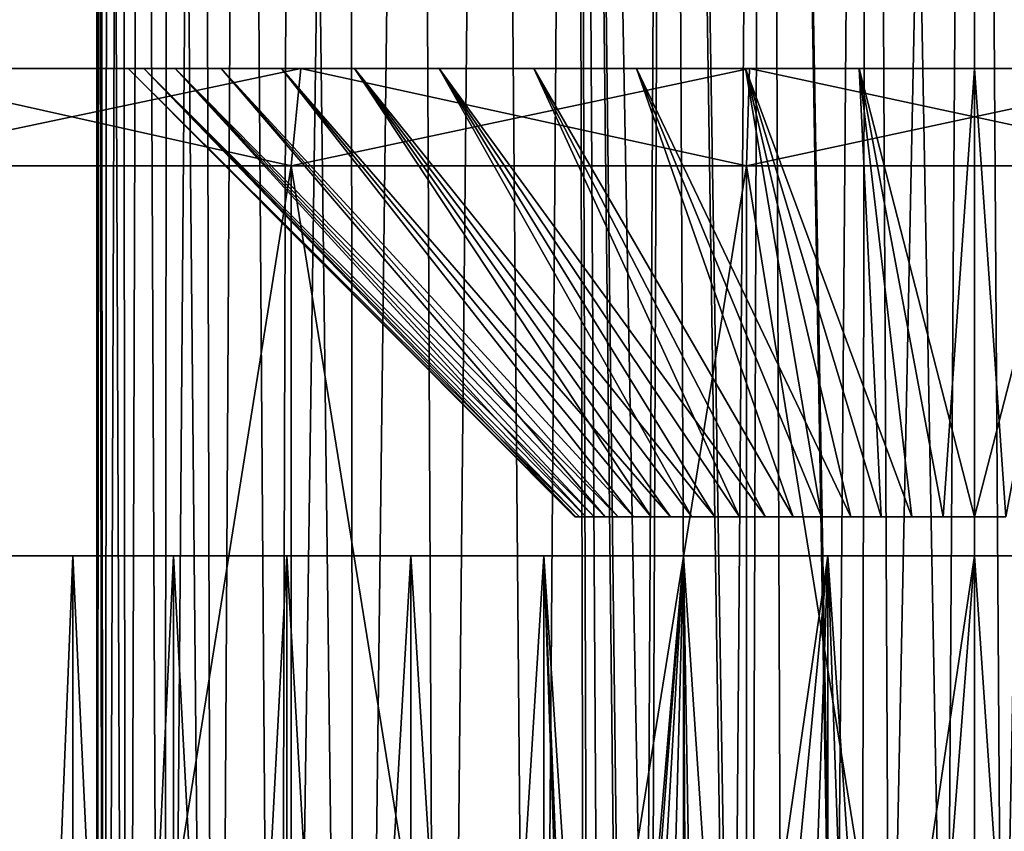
# Model space of a CAD drawing. Header units: millimetres. Extents: x -24 to 50, y -66 to 68.
# Tile 6 of 99: x 10.1 to 15.15, y -54.41 to -50.25. Entities that reach past the tile are written whole.
import ezdxf

# ---------------------------------------------------------------- set-up
doc = ezdxf.new("R2010")
doc.units = ezdxf.units.MM
doc.header["$LTSCALE"] = 65.185185
for name, color, linetype in [('56', 7, 'CONTINUOUS'), ('57', 7, 'CONTINUOUS'), ('65', 7, 'CONTINUOUS'), ('66', 7, 'CONTINUOUS'), ('75', 7, 'CONTINUOUS'), ('76', 7, 'CONTINUOUS'), ('77', 7, 'CONTINUOUS'), ('81', 7, 'CONTINUOUS'), ('82', 7, 'CONTINUOUS'), ('83', 7, 'CONTINUOUS'), ('84', 7, 'CONTINUOUS'), ('85', 7, 'CONTINUOUS'), ('86', 7, 'CONTINUOUS')]:
    doc.layers.add(name, color=color, linetype=linetype)

msp = doc.modelspace()

# ---------------------------------------------------------------- linework, layer by layer
at = {"layer": '56', "color": 253, "linetype": 'Continuous', "true_color": 0xaab4c3}
for points in [[(14.4589, -35.541, 4.4674), (15, -35, 4.5), (14.4126, -64, 4.4615), (14.4589, -35.541, 4.4674)], [(14.4126, -64, 4.4615), (15, -35, 4.5), (15, -64, 4.5), (14.4126, -64, 4.4615)], [(15, -35, 4.5), (15.5408, -35.5408, 4.4674), (15, -64, 4.5), (15, -35, 4.5)], [(13.9304, -36.0697, 4.371), (14.4589, -35.541, 4.4674), (14.4126, -64, 4.4615), (13.9304, -36.0697, 4.371)], [(15, -64, 4.5), (15.5408, -35.5408, 4.4674), (15.5874, -64, 4.4615), (15, -64, 4.5)], [(13.4256, -36.5743, 4.2156), (13.9304, -36.0697, 4.371), (13.8353, -64, 4.3467), (13.4256, -36.5743, 4.2156)], [(13.8353, -64, 4.3467), (13.9304, -36.0697, 4.371), (14.4126, -64, 4.4615), (13.8353, -64, 4.3467)], [(12.9545, -37.0455, 4.0082), (13.4256, -36.5743, 4.2156), (13.278, -64, 4.1575), (12.9545, -37.0455, 4.0082)], [(13.278, -64, 4.1575), (13.4256, -36.5743, 4.2156), (13.8353, -64, 4.3467), (13.278, -64, 4.1575)], [(12.5235, -37.4765, 3.7572), (12.9545, -37.0455, 4.0082), (12.75, -64, 3.8971), (12.5235, -37.4765, 3.7572)], [(12.75, -64, 3.8971), (12.9545, -37.0455, 4.0082), (13.278, -64, 4.1575), (12.75, -64, 3.8971)], [(12.1367, -37.8633, 3.4715), (12.5235, -37.4765, 3.7572), (12.2606, -64, 3.5701), (12.1367, -37.8633, 3.4715)], [(12.2606, -64, 3.5701), (12.5235, -37.4765, 3.7572), (12.75, -64, 3.8971), (12.2606, -64, 3.5701)], [(11.7958, -38.2042, 3.1596), (12.1367, -37.8633, 3.4715), (11.818, -64, 3.182), (11.7958, -38.2042, 3.1596)], [(11.818, -64, 3.182), (12.1367, -37.8633, 3.4715), (12.2606, -64, 3.5701), (11.818, -64, 3.182)], [(11.5006, -38.4994, 2.8292), (11.7958, -38.2042, 3.1596), (11.4299, -64, 2.7394), (11.5006, -38.4994, 2.8292)], [(11.4299, -64, 2.7394), (11.7958, -38.2042, 3.1596), (11.818, -64, 3.182), (11.4299, -64, 2.7394)], [(11.2491, -38.7509, 2.4861), (11.5006, -38.4994, 2.8292), (11.4299, -64, 2.7394), (11.2491, -38.7509, 2.4861)], [(11.039, -38.961, 2.1355), (11.2491, -38.7509, 2.4861), (11.1029, -64, 2.25), (11.039, -38.961, 2.1355)], [(11.1029, -64, 2.25), (11.2491, -38.7509, 2.4861), (11.4299, -64, 2.7394), (11.1029, -64, 2.25)], [(10.8671, -39.1329, 1.7803), (11.039, -38.961, 2.1355), (10.8425, -64, 1.722), (10.8671, -39.1329, 1.7803)], [(10.8425, -64, 1.722), (11.039, -38.961, 2.1355), (11.1029, -64, 2.25), (10.8425, -64, 1.722)], [(10.7313, -39.2687, 1.4242), (10.8671, -39.1329, 1.7803), (10.8425, -64, 1.722), (10.7313, -39.2687, 1.4242)], [(10.6287, -39.3713, 1.0685), (10.7313, -39.2687, 1.4242), (10.6533, -64, 1.1647), (10.6287, -39.3713, 1.0685)], [(10.6533, -64, 1.1647), (10.7313, -39.2687, 1.4242), (10.8425, -64, 1.722), (10.6533, -64, 1.1647)], [(10.5569, -39.4431, 0.7131), (10.6287, -39.3713, 1.0685), (10.5385, -64, 0.5874), (10.5569, -39.4431, 0.7131)], [(10.5385, -64, 0.5874), (10.6287, -39.3713, 1.0685), (10.6533, -64, 1.1647), (10.5385, -64, 0.5874)], [(10.5142, -39.4858, 0.357), (10.5569, -39.4431, 0.7131), (10.5385, -64, 0.5874), (10.5142, -39.4858, 0.357)], [(10.5, -39.5), (10.5142, -39.4858, 0.357), (10.5, -64), (10.5, -39.5)], [(10.5, -64), (10.5142, -39.4858, 0.357), (10.5385, -64, 0.5874), (10.5, -64)]]:
    msp.add_3dface(points, dxfattribs=at)
at = {"layer": '57', "color": 253, "linetype": 'Continuous', "true_color": 0xaab4c3}
for points in [[(15, -35, -4.5), (14.459, -35.541, -4.4674), (14.8554, -57.0052, -4.4977), (15, -35, -4.5)], [(15.1446, -57.0052, -4.4977), (15, -35, -4.5), (14.8554, -57.0052, -4.4977), (15.1446, -57.0052, -4.4977)], [(15.5408, -35.5407, -4.4674), (15, -35, -4.5), (15.4323, -57.0473, -4.4792), (15.5408, -35.5407, -4.4674)], [(15.4323, -57.0473, -4.4792), (15, -35, -4.5), (15.1446, -57.0052, -4.4977), (15.4323, -57.0473, -4.4792)], [(14.459, -35.541, -4.4674), (13.9304, -36.0697, -4.371), (14.2852, -57.1321, -4.4429), (14.459, -35.541, -4.4674)], [(14.5678, -57.0473, -4.4792), (14.459, -35.541, -4.4674), (14.2852, -57.1321, -4.4429), (14.5678, -57.0473, -4.4792)], [(14.8554, -57.0052, -4.4977), (14.459, -35.541, -4.4674), (14.5678, -57.0473, -4.4792), (14.8554, -57.0052, -4.4977)], [(13.9304, -36.0697, -4.371), (13.4257, -36.5743, -4.2156), (13.7583, -57.4322, -4.3253), (13.9304, -36.0697, -4.371)], [(14.013, -57.2605, -4.3904), (13.9304, -36.0697, -4.371), (13.7583, -57.4322, -4.3253), (14.013, -57.2605, -4.3904)], [(14.2852, -57.1321, -4.4429), (13.9304, -36.0697, -4.371), (14.013, -57.2605, -4.3904), (14.2852, -57.1321, -4.4429)], [(13.4257, -36.5743, -4.2156), (12.9545, -37.0455, -4.0082), (13.338, -57.8874, -4.1818), (13.4257, -36.5743, -4.2156)], [(13.5302, -57.6437, -4.2532), (13.4257, -36.5743, -4.2156), (13.338, -57.8874, -4.1818), (13.5302, -57.6437, -4.2532)], [(13.7583, -57.4322, -4.3253), (13.4257, -36.5743, -4.2156), (13.5302, -57.6437, -4.2532), (13.7583, -57.4322, -4.3253)], [(12.9545, -37.0455, -4.0082), (12.5236, -37.4764, -3.7573), (12.75, -64, -3.8971), (12.9545, -37.0455, -4.0082)], [(13, -59, -4.0311), (12.9545, -37.0455, -4.0082), (12.75, -64, -3.8971), (13, -59, -4.0311)], [(12.9545, -37.0455, -4.0082), (13, -59, -4.0311), (13.0204, -58.7148, -4.0412), (12.9545, -37.0455, -4.0082)], [(13.338, -57.8874, -4.1818), (12.9545, -37.0455, -4.0082), (13.1881, -58.1533, -4.1191), (13.338, -57.8874, -4.1818)], [(13.1881, -58.1533, -4.1191), (12.9545, -37.0455, -4.0082), (13.0826, -58.4313, -4.0711), (13.1881, -58.1533, -4.1191)], [(13.0826, -58.4313, -4.0711), (12.9545, -37.0455, -4.0082), (13.0204, -58.7148, -4.0412), (13.0826, -58.4313, -4.0711)], [(12.5236, -37.4764, -3.7573), (12.1367, -37.8633, -3.4715), (12.2606, -64, -3.5701), (12.5236, -37.4764, -3.7573)], [(12.75, -64, -3.8971), (12.5236, -37.4764, -3.7573), (12.2606, -64, -3.5701), (12.75, -64, -3.8971)], [(12.1367, -37.8633, -3.4715), (11.7959, -38.2041, -3.1597), (11.818, -64, -3.182), (12.1367, -37.8633, -3.4715)], [(12.2606, -64, -3.5701), (12.1367, -37.8633, -3.4715), (11.818, -64, -3.182), (12.2606, -64, -3.5701)], [(11.7959, -38.2041, -3.1597), (11.5007, -38.4993, -2.8293), (11.818, -64, -3.182), (11.7959, -38.2041, -3.1597)], [(11.5007, -38.4993, -2.8293), (11.2492, -38.7508, -2.4862), (11.4299, -64, -2.7394), (11.5007, -38.4993, -2.8293)], [(11.818, -64, -3.182), (11.5007, -38.4993, -2.8293), (11.4299, -64, -2.7394), (11.818, -64, -3.182)], [(11.2492, -38.7508, -2.4862), (11.039, -38.961, -2.1356), (11.1029, -64, -2.25), (11.2492, -38.7508, -2.4862)], [(11.4299, -64, -2.7394), (11.2492, -38.7508, -2.4862), (11.1029, -64, -2.25), (11.4299, -64, -2.7394)], [(11.039, -38.961, -2.1356), (10.8672, -39.1328, -1.7804), (11.1029, -64, -2.25), (11.039, -38.961, -2.1356)], [(10.8672, -39.1328, -1.7804), (10.7313, -39.2687, -1.4243), (10.8425, -64, -1.722), (10.8672, -39.1328, -1.7804)], [(11.1029, -64, -2.25), (10.8672, -39.1328, -1.7804), (10.8425, -64, -1.722), (11.1029, -64, -2.25)], [(10.7313, -39.2687, -1.4243), (10.6287, -39.3713, -1.0686), (10.6533, -64, -1.1647), (10.7313, -39.2687, -1.4243)], [(10.8425, -64, -1.722), (10.7313, -39.2687, -1.4243), (10.6533, -64, -1.1647), (10.8425, -64, -1.722)], [(10.6287, -39.3713, -1.0686), (10.5569, -39.4431, -0.7132), (10.6533, -64, -1.1647), (10.6287, -39.3713, -1.0686)], [(10.5569, -39.4431, -0.7132), (10.5142, -39.4858, -0.3571), (10.5385, -64, -0.5874), (10.5569, -39.4431, -0.7132)], [(10.6533, -64, -1.1647), (10.5569, -39.4431, -0.7132), (10.5385, -64, -0.5874), (10.6533, -64, -1.1647)], [(10.5142, -39.4858, -0.3571), (10.5, -39.5), (10.5385, -64, -0.5874), (10.5142, -39.4858, -0.3571)], [(10.5, -39.5), (10.5, -64), (10.5385, -64, -0.5874), (10.5, -39.5)]]:
    msp.add_3dface(points, dxfattribs=at)
at = {"layer": '65', "color": 253, "linetype": 'Continuous', "true_color": 0xaab4c3}
for points in [[(15, -64, 6), (15.752, -64, 5.9527), (15, -53, 6), (15, -64, 6)], [(15, -53, 6), (15.752, -64, 5.9527), (15.752, -53, 5.9527), (15, -53, 6)], [(15, -53, -6), (15.752, -53, -5.9527), (15, -57, -6), (15, -53, -6)], [(15, -57, -6), (15.752, -53, -5.9527), (15.307, -57.0237, -5.9921), (15, -57, -6)]]:
    msp.add_3dface(points, dxfattribs=at)
at = {"layer": '66', "color": 253, "linetype": 'Continuous', "true_color": 0xaab4c3}
for points in [[(9.934, -64, 3.215), (10.3769, -64, 3.8245), (9.934, -53, 3.215), (9.934, -64, 3.215)], [(9.934, -53, 3.215), (10.3769, -64, 3.8245), (10.3769, -53, 3.8245), (9.934, -53, 3.215)], [(10.3769, -64, -3.8245), (9.934, -64, -3.215), (10.3769, -53, -3.8245), (10.3769, -64, -3.8245)], [(10.3769, -53, -3.8245), (9.934, -64, -3.215), (9.934, -53, -3.215), (10.3769, -53, -3.8245)], [(10.3769, -64, 3.8245), (10.8927, -64, 4.3738), (10.3769, -53, 3.8245), (10.3769, -64, 3.8245)], [(10.3769, -53, 3.8245), (10.8927, -64, 4.3738), (10.8927, -53, 4.3738), (10.3769, -53, 3.8245)], [(10.8927, -64, -4.3738), (10.3769, -64, -3.8245), (10.8927, -53, -4.3738), (10.8927, -64, -4.3738)], [(10.8927, -53, -4.3738), (10.3769, -64, -3.8245), (10.3769, -53, -3.8245), (10.8927, -53, -4.3738)], [(10.8927, -64, 4.3738), (11.4733, -64, 4.8541), (10.8927, -53, 4.3738), (10.8927, -64, 4.3738)], [(10.8927, -53, 4.3738), (11.4733, -64, 4.8541), (11.4733, -53, 4.8541), (10.8927, -53, 4.3738)], [(11.4733, -64, -4.8541), (10.8927, -64, -4.3738), (11.4733, -53, -4.8541), (11.4733, -64, -4.8541)], [(11.4733, -53, -4.8541), (10.8927, -64, -4.3738), (10.8927, -53, -4.3738), (11.4733, -53, -4.8541)], [(11.4733, -64, 4.8541), (12.1095, -64, 5.2579), (11.4733, -53, 4.8541), (11.4733, -64, 4.8541)], [(11.4733, -53, 4.8541), (12.1095, -64, 5.2579), (12.1095, -53, 5.2578), (11.4733, -53, 4.8541)], [(12.1095, -64, -5.2579), (11.4733, -64, -4.8541), (12.1095, -53, -5.2578), (12.1095, -64, -5.2579)], [(12.1095, -53, -5.2578), (11.4733, -64, -4.8541), (11.4733, -53, -4.8541), (12.1095, -53, -5.2578)], [(12.1095, -64, 5.2579), (12.7913, -64, 5.5787), (12.1095, -53, 5.2578), (12.1095, -64, 5.2579)], [(12.1095, -53, 5.2578), (12.7913, -64, 5.5787), (12.7913, -53, 5.5787), (12.1095, -53, 5.2578)], [(12.7913, -64, -5.5787), (12.1095, -64, -5.2579), (12.7913, -53, -5.5787), (12.7913, -64, -5.5787)], [(12.7913, -53, -5.5787), (12.1095, -64, -5.2579), (12.1095, -53, -5.2578), (12.7913, -53, -5.5787)], [(12.7913, -64, 5.5787), (13.5078, -64, 5.8115), (12.7913, -53, 5.5787), (12.7913, -64, 5.5787)], [(12.7913, -53, 5.5787), (13.5078, -64, 5.8115), (13.5079, -53, 5.8115), (12.7913, -53, 5.5787)], [(13, -59, -5.6569), (12.7913, -64, -5.5787), (12.7913, -53, -5.5787), (13, -59, -5.6569)], [(13.0235, -58.6943, -5.6651), (13, -59, -5.6569), (12.7913, -53, -5.5787), (13.0235, -58.6943, -5.6651)], [(13.5079, -53, -5.8115), (13.0235, -58.6943, -5.6651), (12.7913, -53, -5.5787), (13.5079, -53, -5.8115)], [(13.0943, -58.3932, -5.6893), (13.0235, -58.6943, -5.6651), (13.5079, -53, -5.8115), (13.0943, -58.3932, -5.6893)], [(13.2126, -58.1028, -5.7276), (13.0943, -58.3932, -5.6893), (13.5079, -53, -5.8115), (13.2126, -58.1028, -5.7276)], [(13.3774, -57.8308, -5.7764), (13.2126, -58.1028, -5.7276), (13.5079, -53, -5.8115), (13.3774, -57.8308, -5.7764)], [(13.5852, -57.5864, -5.8308), (13.3774, -57.8308, -5.7764), (13.5079, -53, -5.8115), (13.5852, -57.5864, -5.8308)], [(13.5078, -64, 5.8115), (14.248, -64, 5.9527), (13.5079, -53, 5.8115), (13.5078, -64, 5.8115)], [(13.5079, -53, 5.8115), (14.248, -64, 5.9527), (14.248, -53, 5.9527), (13.5079, -53, 5.8115)], [(14.248, -53, -5.9527), (13.5852, -57.5864, -5.8308), (13.5079, -53, -5.8115), (14.248, -53, -5.9527)], [(13.8293, -57.3785, -5.8847), (13.5852, -57.5864, -5.8308), (14.248, -53, -5.9527), (13.8293, -57.3785, -5.8847)], [(14.1008, -57.2135, -5.9322), (13.8293, -57.3785, -5.8847), (14.248, -53, -5.9527), (14.1008, -57.2135, -5.9322)], [(14.3912, -57.0949, -5.969), (14.1008, -57.2135, -5.9322), (14.248, -53, -5.9527), (14.3912, -57.0949, -5.969)], [(15, -64, 6), (15, -53, 6), (14.248, -53, 5.9527), (15, -64, 6)], [(14.248, -64, 5.9527), (15, -64, 6), (14.248, -53, 5.9527), (14.248, -64, 5.9527)], [(15, -53, -6), (14.3912, -57.0949, -5.969), (14.248, -53, -5.9527), (15, -53, -6)], [(14.3912, -57.0949, -5.969), (15, -53, -6), (14.693, -57.0237, -5.9921), (14.3912, -57.0949, -5.969)], [(15, -53, -6), (15, -57, -6), (14.693, -57.0237, -5.9921), (15, -53, -6)]]:
    msp.add_3dface(points, dxfattribs=at)
at = {"layer": '75', "linetype": 'Continuous'}
for points in [[(11.5467, -50.5, -34.3267), (9.2616, -50.5, -34.0194), (11.4462, -50.5, -25.5086), (11.5467, -50.5, -34.3267)], [(11.4462, -50.5, -25.5086), (9.2616, -50.5, -34.0194), (11.1377, -50.5, -25.0013), (11.4462, -50.5, -25.5086)], [(11.1377, -50.5, -25.0013), (9.2616, -50.5, -34.0194), (10.9012, -50.5, -24.4567), (11.1377, -50.5, -25.0013)], [(10.9012, -50.5, -24.4567), (9.2616, -50.5, -34.0194), (10.741, -50.5, -23.885), (10.9012, -50.5, -24.4567)], [(10.741, -50.5, -23.885), (9.2616, -50.5, -34.0194), (10.6601, -50.5, -23.2968), (10.741, -50.5, -23.885)], [(10.6601, -50.5, -23.2968), (9.2616, -50.5, -34.0194), (10.6601, -50.5, -22.7032), (10.6601, -50.5, -23.2968)], [(10.6601, -50.5, -22.7032), (9.2616, -50.5, -34.0194), (10.293, -50.5, -5.8782), (10.6601, -50.5, -22.7032)], [(10.293, -50.5, -5.8782), (9.2616, -50.5, -34.0194), (9.9457, -50.5, -5.6086), (10.293, -50.5, -5.8782)], [(9.2616, -50.5, 34.0194), (11.5467, -50.5, 34.3267), (10.6601, -50.5, 23.2968), (9.2616, -50.5, 34.0194)], [(9.2616, -50.5, 34.0194), (10.6601, -50.5, 23.2968), (9.3522, -50.5, 5.0105), (9.2616, -50.5, 34.0194)], [(9.3522, -50.5, 5.0105), (10.6601, -50.5, 23.2968), (9.9457, -50.5, 5.6086), (9.3522, -50.5, 5.0105)], [(9.9457, -50.5, 5.6086), (10.6601, -50.5, 23.2968), (10.293, -50.5, 5.8782), (9.9457, -50.5, 5.6086)], [(10.676, -50.5, -6.0942), (10.6601, -50.5, -22.7032), (10.293, -50.5, -5.8782), (10.676, -50.5, -6.0942)], [(10.6601, -50.5, 23.2968), (10.6601, -50.5, 22.7032), (10.293, -50.5, 5.8782), (10.6601, -50.5, 23.2968)], [(10.293, -50.5, 5.8782), (10.6601, -50.5, 22.7032), (10.676, -50.5, 6.0942), (10.293, -50.5, 5.8782)], [(10.6601, -50.5, 23.2968), (11.5467, -50.5, 34.3267), (10.741, -50.5, 23.885), (10.6601, -50.5, 23.2968)], [(10.741, -50.5, -22.115), (10.6601, -50.5, -22.7032), (10.676, -50.5, -6.0942), (10.741, -50.5, -22.115)], [(10.6601, -50.5, 22.7032), (10.741, -50.5, 22.115), (10.676, -50.5, 6.0942), (10.6601, -50.5, 22.7032)], [(11.0864, -50.5, -6.2518), (10.741, -50.5, -22.115), (10.676, -50.5, -6.0942), (11.0864, -50.5, -6.2518)], [(10.741, -50.5, 22.115), (10.9012, -50.5, 21.5433), (10.676, -50.5, 6.0942), (10.741, -50.5, 22.115)], [(10.676, -50.5, 6.0942), (10.9012, -50.5, 21.5433), (11.0864, -50.5, 6.2518), (10.676, -50.5, 6.0942)], [(10.741, -50.5, 23.885), (11.5467, -50.5, 34.3267), (10.9012, -50.5, 24.4567), (10.741, -50.5, 23.885)], [(10.9012, -50.5, -21.5433), (10.741, -50.5, -22.115), (11.0864, -50.5, -6.2518), (10.9012, -50.5, -21.5433)], [(10.9012, -50.5, 24.4567), (11.5467, -50.5, 34.3267), (11.1377, -50.5, 25.0013), (10.9012, -50.5, 24.4567)], [(11.1377, -50.5, -20.9987), (10.9012, -50.5, -21.5433), (11.0864, -50.5, -6.2518), (11.1377, -50.5, -20.9987)], [(10.9012, -50.5, 21.5433), (11.1377, -50.5, 20.9987), (11.0864, -50.5, 6.2518), (10.9012, -50.5, 21.5433)], [(11.5155, -50.5, -6.3478), (11.1377, -50.5, -20.9987), (11.0864, -50.5, -6.2518), (11.5155, -50.5, -6.3478)], [(11.1377, -50.5, 20.9987), (11.4462, -50.5, 20.4914), (11.0864, -50.5, 6.2518), (11.1377, -50.5, 20.9987)], [(11.0864, -50.5, 6.2518), (11.4462, -50.5, 20.4914), (11.5155, -50.5, 6.3478), (11.0864, -50.5, 6.2518)], [(11.1377, -50.5, 25.0013), (11.5467, -50.5, 34.3267), (11.4462, -50.5, 25.5086), (11.1377, -50.5, 25.0013)], [(11.4462, -50.5, -20.4914), (11.1377, -50.5, -20.9987), (11.5155, -50.5, -6.3478), (11.4462, -50.5, -20.4914)], [(11.8209, -50.5, -25.9691), (11.5467, -50.5, -34.3267), (11.4462, -50.5, -25.5086), (11.8209, -50.5, -25.9691)], [(11.4462, -50.5, 25.5086), (11.5467, -50.5, 34.3267), (11.8209, -50.5, 25.9691), (11.4462, -50.5, 25.5086)], [(11.8209, -50.5, -20.0309), (11.4462, -50.5, -20.4914), (11.5155, -50.5, -6.3478), (11.8209, -50.5, -20.0309)], [(11.4462, -50.5, 20.4914), (11.8209, -50.5, 20.0309), (11.5155, -50.5, 6.3478), (11.4462, -50.5, 20.4914)], [(11.954, -50.5, -6.38), (11.8209, -50.5, -20.0309), (11.5155, -50.5, -6.3478), (11.954, -50.5, -6.38)], [(11.5155, -50.5, 6.3478), (11.8209, -50.5, 20.0309), (11.954, -50.5, 6.38), (11.5155, -50.5, 6.3478)], [(13.8471, -50.5, -34.4807), (11.5467, -50.5, -34.3267), (13.8264, -50.5, -27.1887), (13.8471, -50.5, -34.4807)], [(13.8264, -50.5, -27.1887), (11.5467, -50.5, -34.3267), (13.2669, -50.5, -26.9899), (13.8264, -50.5, -27.1887)], [(13.2669, -50.5, -26.9899), (11.5467, -50.5, -34.3267), (12.7398, -50.5, -26.7167), (13.2669, -50.5, -26.9899)], [(12.7398, -50.5, -26.7167), (11.5467, -50.5, -34.3267), (12.2548, -50.5, -26.3744), (12.7398, -50.5, -26.7167)], [(12.2548, -50.5, -26.3744), (11.5467, -50.5, -34.3267), (11.8209, -50.5, -25.9691), (12.2548, -50.5, -26.3744)], [(11.5467, -50.5, 34.3267), (13.8471, -50.5, 34.4807), (11.8209, -50.5, 25.9691), (11.5467, -50.5, 34.3267)], [(11.8209, -50.5, 25.9691), (13.8471, -50.5, 34.4807), (12.2548, -50.5, 26.3744), (11.8209, -50.5, 25.9691)], [(12.2548, -50.5, -19.6256), (11.8209, -50.5, -20.0309), (11.954, -50.5, -6.38), (12.2548, -50.5, -19.6256)], [(11.8209, -50.5, 20.0309), (12.2548, -50.5, 19.6256), (11.954, -50.5, 6.38), (11.8209, -50.5, 20.0309)], [(18.046, -50.5, -6.38), (12.2548, -50.5, -19.6256), (11.954, -50.5, -6.38), (18.046, -50.5, -6.38)], [(17.2602, -50.5, 19.2833), (17.7452, -50.5, 19.6256), (11.954, -50.5, 6.38), (17.2602, -50.5, 19.2833)], [(11.954, -50.5, 6.38), (17.7452, -50.5, 19.6256), (18.046, -50.5, 6.38), (11.954, -50.5, 6.38)], [(16.7331, -50.5, 19.0101), (17.2602, -50.5, 19.2833), (11.954, -50.5, 6.38), (16.7331, -50.5, 19.0101)], [(16.1736, -50.5, 18.8113), (16.7331, -50.5, 19.0101), (11.954, -50.5, 6.38), (16.1736, -50.5, 18.8113)], [(15.5923, -50.5, 18.6905), (16.1736, -50.5, 18.8113), (11.954, -50.5, 6.38), (15.5923, -50.5, 18.6905)], [(15, -50.5, 18.65), (15.5923, -50.5, 18.6905), (11.954, -50.5, 6.38), (15, -50.5, 18.65)], [(14.4077, -50.5, 18.6905), (15, -50.5, 18.65), (11.954, -50.5, 6.38), (14.4077, -50.5, 18.6905)], [(13.8264, -50.5, 18.8113), (14.4077, -50.5, 18.6905), (11.954, -50.5, 6.38), (13.8264, -50.5, 18.8113)], [(13.2669, -50.5, 19.0101), (13.8264, -50.5, 18.8113), (11.954, -50.5, 6.38), (13.2669, -50.5, 19.0101)], [(12.7398, -50.5, 19.2833), (13.2669, -50.5, 19.0101), (11.954, -50.5, 6.38), (12.7398, -50.5, 19.2833)], [(12.2548, -50.5, 19.6256), (12.7398, -50.5, 19.2833), (11.954, -50.5, 6.38), (12.2548, -50.5, 19.6256)], [(12.2548, -50.5, 26.3744), (13.8471, -50.5, 34.4807), (12.7398, -50.5, 26.7167), (12.2548, -50.5, 26.3744)], [(12.7398, -50.5, -19.2833), (12.2548, -50.5, -19.6256), (18.046, -50.5, -6.38), (12.7398, -50.5, -19.2833)], [(12.7398, -50.5, 26.7167), (13.8471, -50.5, 34.4807), (13.2669, -50.5, 26.9899), (12.7398, -50.5, 26.7167)], [(13.2669, -50.5, -19.0101), (12.7398, -50.5, -19.2833), (18.046, -50.5, -6.38), (13.2669, -50.5, -19.0101)], [(13.2669, -50.5, 26.9899), (13.8471, -50.5, 34.4807), (13.8264, -50.5, 27.1887), (13.2669, -50.5, 26.9899)], [(13.8264, -50.5, -18.8113), (13.2669, -50.5, -19.0101), (18.046, -50.5, -6.38), (13.8264, -50.5, -18.8113)], [(14.4077, -50.5, -27.3095), (13.8471, -50.5, -34.4807), (13.8264, -50.5, -27.1887), (14.4077, -50.5, -27.3095)], [(13.8264, -50.5, 27.1887), (13.8471, -50.5, 34.4807), (14.4077, -50.5, 27.3095), (13.8264, -50.5, 27.1887)], [(14.4077, -50.5, -18.6905), (13.8264, -50.5, -18.8113), (18.046, -50.5, -6.38), (14.4077, -50.5, -18.6905)], [(16.1529, -50.5, -34.4807), (13.8471, -50.5, -34.4807), (15.5923, -50.5, -27.3095), (16.1529, -50.5, -34.4807)], [(15.5923, -50.5, -27.3095), (13.8471, -50.5, -34.4807), (15, -50.5, -27.35), (15.5923, -50.5, -27.3095)], [(15, -50.5, -27.35), (13.8471, -50.5, -34.4807), (14.4077, -50.5, -27.3095), (15, -50.5, -27.35)], [(13.8471, -50.5, 34.4807), (16.1529, -50.5, 34.4807), (14.4077, -50.5, 27.3095), (13.8471, -50.5, 34.4807)], [(16.1529, -50.5, 34.4807), (15, -50.5, 27.35), (14.4077, -50.5, 27.3095), (16.1529, -50.5, 34.4807)], [(15, -50.5, -18.65), (14.4077, -50.5, -18.6905), (18.046, -50.5, -6.38), (15, -50.5, -18.65)], [(15, -50.5, 27.35), (16.1529, -50.5, 34.4807), (15.5923, -50.5, 27.3095), (15, -50.5, 27.35)], [(15.5923, -50.5, -18.6905), (15, -50.5, -18.65), (18.046, -50.5, -6.38), (15.5923, -50.5, -18.6905)]]:
    msp.add_3dface(points, dxfattribs=at)
at = {"layer": '76', "linetype": 'Continuous'}
for points in [[(11.4966, -65.5, -34.8242), (9.1785, -65.5, -34.5125), (11.4967, -51, -34.8242), (11.4966, -65.5, -34.8242)], [(11.4967, -51, -34.8242), (9.1785, -65.5, -34.5125), (9.1785, -51, -34.5125), (11.4967, -51, -34.8242)], [(13.8305, -65.5, -34.9805), (11.4966, -65.5, -34.8242), (13.8305, -51, -34.9805), (13.8305, -65.5, -34.9805)], [(13.8305, -51, -34.9805), (11.4966, -65.5, -34.8242), (11.4967, -51, -34.8242), (13.8305, -51, -34.9805)], [(16.1695, -65.5, -34.9805), (13.8305, -65.5, -34.9805), (16.1695, -51, -34.9805), (16.1695, -65.5, -34.9805)], [(16.1695, -51, -34.9805), (13.8305, -65.5, -34.9805), (13.8305, -51, -34.9805), (16.1695, -51, -34.9805)]]:
    msp.add_3dface(points, dxfattribs=at)
at = {"layer": '77', "linetype": 'Continuous'}
for points in [[(9.1785, -65.5, 34.5125), (11.4966, -65.5, 34.8242), (9.1785, -51, 34.5125), (9.1785, -65.5, 34.5125)], [(9.1785, -51, 34.5125), (11.4966, -65.5, 34.8242), (11.4967, -51, 34.8242), (9.1785, -51, 34.5125)], [(11.4966, -65.5, 34.8242), (13.8305, -65.5, 34.9805), (11.4967, -51, 34.8242), (11.4966, -65.5, 34.8242)], [(11.4967, -51, 34.8242), (13.8305, -65.5, 34.9805), (13.8305, -51, 34.9805), (11.4967, -51, 34.8242)], [(13.8305, -65.5, 34.9805), (16.1695, -65.5, 34.9805), (13.8305, -51, 34.9805), (13.8305, -65.5, 34.9805)], [(13.8305, -51, 34.9805), (16.1695, -65.5, 34.9805), (16.1695, -51, 34.9805), (13.8305, -51, 34.9805)]]:
    msp.add_3dface(points, dxfattribs=at)
at = {"layer": '81', "linetype": 'Continuous'}
for points in [[(9.2616, -50.5, -34.0194), (11.5467, -50.5, -34.3267), (9.1785, -51, -34.5125), (9.2616, -50.5, -34.0194)], [(11.5467, -50.5, -34.3267), (11.4967, -51, -34.8242), (9.1785, -51, -34.5125), (11.5467, -50.5, -34.3267)], [(11.5467, -50.5, -34.3267), (13.8471, -50.5, -34.4807), (11.4967, -51, -34.8242), (11.5467, -50.5, -34.3267)], [(13.8471, -50.5, -34.4807), (13.8305, -51, -34.9805), (11.4967, -51, -34.8242), (13.8471, -50.5, -34.4807)], [(13.8471, -50.5, -34.4807), (16.1529, -50.5, -34.4807), (13.8305, -51, -34.9805), (13.8471, -50.5, -34.4807)], [(16.1529, -50.5, -34.4807), (16.1695, -51, -34.9805), (13.8305, -51, -34.9805), (16.1529, -50.5, -34.4807)]]:
    msp.add_3dface(points, dxfattribs=at)
at = {"layer": '82', "linetype": 'Continuous'}
for points in [[(9.2616, -50.5, 34.0194), (9.1785, -51, 34.5125), (11.4967, -51, 34.8242), (9.2616, -50.5, 34.0194)], [(11.5467, -50.5, 34.3267), (9.2616, -50.5, 34.0194), (11.4967, -51, 34.8242), (11.5467, -50.5, 34.3267)], [(11.5467, -50.5, 34.3267), (11.4967, -51, 34.8242), (13.8305, -51, 34.9805), (11.5467, -50.5, 34.3267)], [(13.8471, -50.5, 34.4807), (11.5467, -50.5, 34.3267), (13.8305, -51, 34.9805), (13.8471, -50.5, 34.4807)], [(13.8471, -50.5, 34.4807), (13.8305, -51, 34.9805), (16.1695, -51, 34.9805), (13.8471, -50.5, 34.4807)], [(16.1529, -50.5, 34.4807), (13.8471, -50.5, 34.4807), (16.1695, -51, 34.9805), (16.1529, -50.5, 34.4807)]]:
    msp.add_3dface(points, dxfattribs=at)
at = {"layer": '83', "linetype": 'Continuous'}
for points in [[(15, -50.5, -18.65), (15.5923, -50.5, -18.6905), (15, -52.8, -20.95), (15, -50.5, -18.65)], [(15, -52.8, -20.95), (15.5923, -50.5, -18.6905), (15.1608, -52.8, -20.9563), (15, -52.8, -20.95)], [(15.5923, -50.5, -27.3095), (15, -50.5, -27.35), (15.1608, -52.8, -25.0437), (15.5923, -50.5, -27.3095)], [(15.1608, -52.8, -25.0437), (15, -50.5, -27.35), (15, -52.8, -25.05), (15.1608, -52.8, -25.0437)]]:
    msp.add_3dface(points, dxfattribs=at)
at = {"layer": '84', "linetype": 'Continuous'}
for points in [[(10.741, -50.5, -23.885), (10.6601, -50.5, -23.2968), (12.9752, -52.8, -23.3207), (10.741, -50.5, -23.885)], [(10.6601, -50.5, -23.2968), (10.6601, -50.5, -22.7032), (12.95, -52.8, -23), (10.6601, -50.5, -23.2968)], [(12.9752, -52.8, -23.3207), (10.6601, -50.5, -23.2968), (12.9563, -52.8, -23.1608), (12.9752, -52.8, -23.3207)], [(12.9563, -52.8, -23.1608), (10.6601, -50.5, -23.2968), (12.95, -52.8, -23), (12.9563, -52.8, -23.1608)], [(10.6601, -50.5, -22.7032), (10.741, -50.5, -22.115), (12.9563, -52.8, -22.8392), (10.6601, -50.5, -22.7032)], [(12.95, -52.8, -23), (10.6601, -50.5, -22.7032), (12.9563, -52.8, -22.8392), (12.95, -52.8, -23)], [(10.9012, -50.5, -24.4567), (10.741, -50.5, -23.885), (13.0503, -52.8, -23.6335), (10.9012, -50.5, -24.4567)], [(13.0503, -52.8, -23.6335), (10.741, -50.5, -23.885), (13.0066, -52.8, -23.4786), (13.0503, -52.8, -23.6335)], [(13.0066, -52.8, -23.4786), (10.741, -50.5, -23.885), (12.9752, -52.8, -23.3207), (13.0066, -52.8, -23.4786)], [(10.741, -50.5, -22.115), (10.9012, -50.5, -21.5433), (13.0066, -52.8, -22.5214), (10.741, -50.5, -22.115)], [(12.9563, -52.8, -22.8392), (10.741, -50.5, -22.115), (12.9752, -52.8, -22.6793), (12.9563, -52.8, -22.8392)], [(12.9752, -52.8, -22.6793), (10.741, -50.5, -22.115), (13.0066, -52.8, -22.5214), (12.9752, -52.8, -22.6793)], [(11.1377, -50.5, -25.0013), (10.9012, -50.5, -24.4567), (13.1734, -52.8, -23.9307), (11.1377, -50.5, -25.0013)], [(13.1734, -52.8, -23.9307), (10.9012, -50.5, -24.4567), (13.106, -52.8, -23.7845), (13.1734, -52.8, -23.9307)], [(13.106, -52.8, -23.7845), (10.9012, -50.5, -24.4567), (13.0503, -52.8, -23.6335), (13.106, -52.8, -23.7845)], [(10.9012, -50.5, -21.5433), (11.1377, -50.5, -20.9987), (13.106, -52.8, -22.2155), (10.9012, -50.5, -21.5433)], [(13.0066, -52.8, -22.5214), (10.9012, -50.5, -21.5433), (13.0503, -52.8, -22.3665), (13.0066, -52.8, -22.5214)], [(13.0503, -52.8, -22.3665), (10.9012, -50.5, -21.5433), (13.106, -52.8, -22.2155), (13.0503, -52.8, -22.3665)], [(11.4462, -50.5, -25.5086), (11.1377, -50.5, -25.0013), (13.2521, -52.8, -24.0711), (11.4462, -50.5, -25.5086)], [(13.2521, -52.8, -24.0711), (11.1377, -50.5, -25.0013), (13.1734, -52.8, -23.9307), (13.2521, -52.8, -24.0711)], [(11.1377, -50.5, -20.9987), (11.4462, -50.5, -20.4914), (13.2521, -52.8, -21.9289), (11.1377, -50.5, -20.9987)], [(13.106, -52.8, -22.2155), (11.1377, -50.5, -20.9987), (13.1734, -52.8, -22.0693), (13.106, -52.8, -22.2155)], [(13.1734, -52.8, -22.0693), (11.1377, -50.5, -20.9987), (13.2521, -52.8, -21.9289), (13.1734, -52.8, -22.0693)], [(11.8209, -50.5, -25.9691), (11.4462, -50.5, -25.5086), (13.4412, -52.8, -24.3314), (11.8209, -50.5, -25.9691)], [(13.4412, -52.8, -24.3314), (11.4462, -50.5, -25.5086), (13.3415, -52.8, -24.205), (13.4412, -52.8, -24.3314)], [(13.3415, -52.8, -24.205), (11.4462, -50.5, -25.5086), (13.2521, -52.8, -24.0711), (13.3415, -52.8, -24.205)], [(11.4462, -50.5, -20.4914), (11.8209, -50.5, -20.0309), (13.3415, -52.8, -21.795), (11.4462, -50.5, -20.4914)], [(13.2521, -52.8, -21.9289), (11.4462, -50.5, -20.4914), (13.3415, -52.8, -21.795), (13.2521, -52.8, -21.9289)], [(12.2548, -50.5, -26.3744), (11.8209, -50.5, -25.9691), (13.6686, -52.8, -24.5588), (12.2548, -50.5, -26.3744)], [(13.6686, -52.8, -24.5588), (11.8209, -50.5, -25.9691), (13.5504, -52.8, -24.4496), (13.6686, -52.8, -24.5588)], [(13.5504, -52.8, -24.4496), (11.8209, -50.5, -25.9691), (13.4412, -52.8, -24.3314), (13.5504, -52.8, -24.4496)], [(11.8209, -50.5, -20.0309), (12.2548, -50.5, -19.6256), (13.5504, -52.8, -21.5504), (11.8209, -50.5, -20.0309)], [(13.3415, -52.8, -21.795), (11.8209, -50.5, -20.0309), (13.4412, -52.8, -21.6686), (13.3415, -52.8, -21.795)], [(13.4412, -52.8, -21.6686), (11.8209, -50.5, -20.0309), (13.5504, -52.8, -21.5504), (13.4412, -52.8, -21.6686)], [(12.7398, -50.5, -26.7167), (12.2548, -50.5, -26.3744), (13.9289, -52.8, -24.7479), (12.7398, -50.5, -26.7167)], [(13.9289, -52.8, -24.7479), (12.2548, -50.5, -26.3744), (13.795, -52.8, -24.6585), (13.9289, -52.8, -24.7479)], [(13.795, -52.8, -24.6585), (12.2548, -50.5, -26.3744), (13.6686, -52.8, -24.5588), (13.795, -52.8, -24.6585)], [(12.2548, -50.5, -19.6256), (12.7398, -50.5, -19.2833), (13.795, -52.8, -21.3415), (12.2548, -50.5, -19.6256)], [(13.5504, -52.8, -21.5504), (12.2548, -50.5, -19.6256), (13.6686, -52.8, -21.4412), (13.5504, -52.8, -21.5504)], [(13.6686, -52.8, -21.4412), (12.2548, -50.5, -19.6256), (13.795, -52.8, -21.3415), (13.6686, -52.8, -21.4412)], [(13.2669, -50.5, -26.9899), (12.7398, -50.5, -26.7167), (14.0693, -52.8, -24.8266), (13.2669, -50.5, -26.9899)], [(14.0693, -52.8, -24.8266), (12.7398, -50.5, -26.7167), (13.9289, -52.8, -24.7479), (14.0693, -52.8, -24.8266)], [(12.7398, -50.5, -19.2833), (13.2669, -50.5, -19.0101), (14.0693, -52.8, -21.1734), (12.7398, -50.5, -19.2833)], [(13.795, -52.8, -21.3415), (12.7398, -50.5, -19.2833), (13.9289, -52.8, -21.2521), (13.795, -52.8, -21.3415)], [(13.9289, -52.8, -21.2521), (12.7398, -50.5, -19.2833), (14.0693, -52.8, -21.1734), (13.9289, -52.8, -21.2521)], [(13.8264, -50.5, -27.1887), (13.2669, -50.5, -26.9899), (14.3665, -52.8, -24.9497), (13.8264, -50.5, -27.1887)], [(14.3665, -52.8, -24.9497), (13.2669, -50.5, -26.9899), (14.2155, -52.8, -24.894), (14.3665, -52.8, -24.9497)], [(14.2155, -52.8, -24.894), (13.2669, -50.5, -26.9899), (14.0693, -52.8, -24.8266), (14.2155, -52.8, -24.894)], [(13.2669, -50.5, -19.0101), (13.8264, -50.5, -18.8113), (14.2155, -52.8, -21.106), (13.2669, -50.5, -19.0101)], [(14.0693, -52.8, -21.1734), (13.2669, -50.5, -19.0101), (14.2155, -52.8, -21.106), (14.0693, -52.8, -21.1734)], [(14.4077, -50.5, -27.3095), (13.8264, -50.5, -27.1887), (14.6793, -52.8, -25.0248), (14.4077, -50.5, -27.3095)], [(14.6793, -52.8, -25.0248), (13.8264, -50.5, -27.1887), (14.5214, -52.8, -24.9934), (14.6793, -52.8, -25.0248)], [(14.5214, -52.8, -24.9934), (13.8264, -50.5, -27.1887), (14.3665, -52.8, -24.9497), (14.5214, -52.8, -24.9934)], [(13.8264, -50.5, -18.8113), (14.4077, -50.5, -18.6905), (14.5214, -52.8, -21.0066), (13.8264, -50.5, -18.8113)], [(14.2155, -52.8, -21.106), (13.8264, -50.5, -18.8113), (14.3665, -52.8, -21.0503), (14.2155, -52.8, -21.106)], [(14.3665, -52.8, -21.0503), (13.8264, -50.5, -18.8113), (14.5214, -52.8, -21.0066), (14.3665, -52.8, -21.0503)], [(14.4077, -50.5, -18.6905), (15, -50.5, -18.65), (14.8392, -52.8, -20.9563), (14.4077, -50.5, -18.6905)], [(15, -50.5, -27.35), (14.4077, -50.5, -27.3095), (15, -52.8, -25.05), (15, -50.5, -27.35)], [(15, -52.8, -25.05), (14.4077, -50.5, -27.3095), (14.8392, -52.8, -25.0437), (15, -52.8, -25.05)], [(14.8392, -52.8, -25.0437), (14.4077, -50.5, -27.3095), (14.6793, -52.8, -25.0248), (14.8392, -52.8, -25.0437)], [(14.5214, -52.8, -21.0066), (14.4077, -50.5, -18.6905), (14.6793, -52.8, -20.9752), (14.5214, -52.8, -21.0066)], [(14.6793, -52.8, -20.9752), (14.4077, -50.5, -18.6905), (14.8392, -52.8, -20.9563), (14.6793, -52.8, -20.9752)], [(15, -50.5, -18.65), (15, -52.8, -20.95), (14.8392, -52.8, -20.9563), (15, -50.5, -18.65)]]:
    msp.add_3dface(points, dxfattribs=at)
at = {"layer": '85', "linetype": 'Continuous'}
for points in [[(15, -50.5, 27.35), (15.5923, -50.5, 27.3095), (15, -52.8, 25.05), (15, -50.5, 27.35)], [(15, -52.8, 25.05), (15.5923, -50.5, 27.3095), (15.1608, -52.8, 25.0437), (15, -52.8, 25.05)], [(15.5923, -50.5, 18.6905), (15, -50.5, 18.65), (15.1608, -52.8, 20.9563), (15.5923, -50.5, 18.6905)], [(15.1608, -52.8, 20.9563), (15, -50.5, 18.65), (15, -52.8, 20.95), (15.1608, -52.8, 20.9563)]]:
    msp.add_3dface(points, dxfattribs=at)
at = {"layer": '86', "linetype": 'Continuous'}
for points in [[(10.741, -50.5, 22.115), (10.6601, -50.5, 22.7032), (12.9752, -52.8, 22.6793), (10.741, -50.5, 22.115)], [(10.6601, -50.5, 22.7032), (10.6601, -50.5, 23.2968), (12.95, -52.8, 23), (10.6601, -50.5, 22.7032)], [(12.9752, -52.8, 22.6793), (10.6601, -50.5, 22.7032), (12.9563, -52.8, 22.8392), (12.9752, -52.8, 22.6793)], [(12.9563, -52.8, 22.8392), (10.6601, -50.5, 22.7032), (12.95, -52.8, 23), (12.9563, -52.8, 22.8392)], [(10.6601, -50.5, 23.2968), (10.741, -50.5, 23.885), (12.9563, -52.8, 23.1608), (10.6601, -50.5, 23.2968)], [(12.95, -52.8, 23), (10.6601, -50.5, 23.2968), (12.9563, -52.8, 23.1608), (12.95, -52.8, 23)], [(10.9012, -50.5, 21.5433), (10.741, -50.5, 22.115), (13.0503, -52.8, 22.3665), (10.9012, -50.5, 21.5433)], [(13.0503, -52.8, 22.3665), (10.741, -50.5, 22.115), (13.0066, -52.8, 22.5214), (13.0503, -52.8, 22.3665)], [(13.0066, -52.8, 22.5214), (10.741, -50.5, 22.115), (12.9752, -52.8, 22.6793), (13.0066, -52.8, 22.5214)], [(10.741, -50.5, 23.885), (10.9012, -50.5, 24.4567), (13.0066, -52.8, 23.4786), (10.741, -50.5, 23.885)], [(12.9563, -52.8, 23.1608), (10.741, -50.5, 23.885), (12.9752, -52.8, 23.3207), (12.9563, -52.8, 23.1608)], [(12.9752, -52.8, 23.3207), (10.741, -50.5, 23.885), (13.0066, -52.8, 23.4786), (12.9752, -52.8, 23.3207)], [(11.1377, -50.5, 20.9987), (10.9012, -50.5, 21.5433), (13.1734, -52.8, 22.0693), (11.1377, -50.5, 20.9987)], [(13.1734, -52.8, 22.0693), (10.9012, -50.5, 21.5433), (13.106, -52.8, 22.2155), (13.1734, -52.8, 22.0693)], [(13.106, -52.8, 22.2155), (10.9012, -50.5, 21.5433), (13.0503, -52.8, 22.3665), (13.106, -52.8, 22.2155)], [(10.9012, -50.5, 24.4567), (11.1377, -50.5, 25.0013), (13.106, -52.8, 23.7845), (10.9012, -50.5, 24.4567)], [(13.0066, -52.8, 23.4786), (10.9012, -50.5, 24.4567), (13.0503, -52.8, 23.6335), (13.0066, -52.8, 23.4786)], [(13.0503, -52.8, 23.6335), (10.9012, -50.5, 24.4567), (13.106, -52.8, 23.7845), (13.0503, -52.8, 23.6335)], [(11.4462, -50.5, 20.4914), (11.1377, -50.5, 20.9987), (13.2521, -52.8, 21.9289), (11.4462, -50.5, 20.4914)], [(13.2521, -52.8, 21.9289), (11.1377, -50.5, 20.9987), (13.1734, -52.8, 22.0693), (13.2521, -52.8, 21.9289)], [(11.1377, -50.5, 25.0013), (11.4462, -50.5, 25.5086), (13.2521, -52.8, 24.0711), (11.1377, -50.5, 25.0013)], [(13.106, -52.8, 23.7845), (11.1377, -50.5, 25.0013), (13.1734, -52.8, 23.9307), (13.106, -52.8, 23.7845)], [(13.1734, -52.8, 23.9307), (11.1377, -50.5, 25.0013), (13.2521, -52.8, 24.0711), (13.1734, -52.8, 23.9307)], [(11.8209, -50.5, 20.0309), (11.4462, -50.5, 20.4914), (13.4412, -52.8, 21.6686), (11.8209, -50.5, 20.0309)], [(13.4412, -52.8, 21.6686), (11.4462, -50.5, 20.4914), (13.3415, -52.8, 21.795), (13.4412, -52.8, 21.6686)], [(13.3415, -52.8, 21.795), (11.4462, -50.5, 20.4914), (13.2521, -52.8, 21.9289), (13.3415, -52.8, 21.795)], [(11.4462, -50.5, 25.5086), (11.8209, -50.5, 25.9691), (13.3415, -52.8, 24.205), (11.4462, -50.5, 25.5086)], [(13.2521, -52.8, 24.0711), (11.4462, -50.5, 25.5086), (13.3415, -52.8, 24.205), (13.2521, -52.8, 24.0711)], [(12.2548, -50.5, 19.6256), (11.8209, -50.5, 20.0309), (13.6686, -52.8, 21.4412), (12.2548, -50.5, 19.6256)], [(13.6686, -52.8, 21.4412), (11.8209, -50.5, 20.0309), (13.5504, -52.8, 21.5504), (13.6686, -52.8, 21.4412)], [(13.5504, -52.8, 21.5504), (11.8209, -50.5, 20.0309), (13.4412, -52.8, 21.6686), (13.5504, -52.8, 21.5504)], [(11.8209, -50.5, 25.9691), (12.2548, -50.5, 26.3744), (13.5504, -52.8, 24.4496), (11.8209, -50.5, 25.9691)], [(13.3415, -52.8, 24.205), (11.8209, -50.5, 25.9691), (13.4412, -52.8, 24.3314), (13.3415, -52.8, 24.205)], [(13.4412, -52.8, 24.3314), (11.8209, -50.5, 25.9691), (13.5504, -52.8, 24.4496), (13.4412, -52.8, 24.3314)], [(12.7398, -50.5, 19.2833), (12.2548, -50.5, 19.6256), (13.9289, -52.8, 21.2521), (12.7398, -50.5, 19.2833)], [(13.9289, -52.8, 21.2521), (12.2548, -50.5, 19.6256), (13.795, -52.8, 21.3415), (13.9289, -52.8, 21.2521)], [(13.795, -52.8, 21.3415), (12.2548, -50.5, 19.6256), (13.6686, -52.8, 21.4412), (13.795, -52.8, 21.3415)], [(12.2548, -50.5, 26.3744), (12.7398, -50.5, 26.7167), (13.795, -52.8, 24.6585), (12.2548, -50.5, 26.3744)], [(13.5504, -52.8, 24.4496), (12.2548, -50.5, 26.3744), (13.6686, -52.8, 24.5588), (13.5504, -52.8, 24.4496)], [(13.6686, -52.8, 24.5588), (12.2548, -50.5, 26.3744), (13.795, -52.8, 24.6585), (13.6686, -52.8, 24.5588)], [(13.2669, -50.5, 19.0101), (12.7398, -50.5, 19.2833), (14.0693, -52.8, 21.1734), (13.2669, -50.5, 19.0101)], [(14.0693, -52.8, 21.1734), (12.7398, -50.5, 19.2833), (13.9289, -52.8, 21.2521), (14.0693, -52.8, 21.1734)], [(12.7398, -50.5, 26.7167), (13.2669, -50.5, 26.9899), (14.0693, -52.8, 24.8266), (12.7398, -50.5, 26.7167)], [(13.795, -52.8, 24.6585), (12.7398, -50.5, 26.7167), (13.9289, -52.8, 24.7479), (13.795, -52.8, 24.6585)], [(13.9289, -52.8, 24.7479), (12.7398, -50.5, 26.7167), (14.0693, -52.8, 24.8266), (13.9289, -52.8, 24.7479)], [(13.8264, -50.5, 18.8113), (13.2669, -50.5, 19.0101), (14.3665, -52.8, 21.0503), (13.8264, -50.5, 18.8113)], [(14.3665, -52.8, 21.0503), (13.2669, -50.5, 19.0101), (14.2155, -52.8, 21.106), (14.3665, -52.8, 21.0503)], [(14.2155, -52.8, 21.106), (13.2669, -50.5, 19.0101), (14.0693, -52.8, 21.1734), (14.2155, -52.8, 21.106)], [(13.2669, -50.5, 26.9899), (13.8264, -50.5, 27.1887), (14.2155, -52.8, 24.894), (13.2669, -50.5, 26.9899)], [(14.0693, -52.8, 24.8266), (13.2669, -50.5, 26.9899), (14.2155, -52.8, 24.894), (14.0693, -52.8, 24.8266)], [(14.4077, -50.5, 18.6905), (13.8264, -50.5, 18.8113), (14.6793, -52.8, 20.9752), (14.4077, -50.5, 18.6905)], [(14.6793, -52.8, 20.9752), (13.8264, -50.5, 18.8113), (14.5214, -52.8, 21.0066), (14.6793, -52.8, 20.9752)], [(14.5214, -52.8, 21.0066), (13.8264, -50.5, 18.8113), (14.3665, -52.8, 21.0503), (14.5214, -52.8, 21.0066)], [(13.8264, -50.5, 27.1887), (14.4077, -50.5, 27.3095), (14.5214, -52.8, 24.9934), (13.8264, -50.5, 27.1887)], [(14.2155, -52.8, 24.894), (13.8264, -50.5, 27.1887), (14.3665, -52.8, 24.9497), (14.2155, -52.8, 24.894)], [(14.3665, -52.8, 24.9497), (13.8264, -50.5, 27.1887), (14.5214, -52.8, 24.9934), (14.3665, -52.8, 24.9497)], [(14.4077, -50.5, 27.3095), (15, -50.5, 27.35), (14.8392, -52.8, 25.0437), (14.4077, -50.5, 27.3095)], [(15, -50.5, 18.65), (14.4077, -50.5, 18.6905), (15, -52.8, 20.95), (15, -50.5, 18.65)], [(15, -52.8, 20.95), (14.4077, -50.5, 18.6905), (14.8392, -52.8, 20.9563), (15, -52.8, 20.95)], [(14.8392, -52.8, 20.9563), (14.4077, -50.5, 18.6905), (14.6793, -52.8, 20.9752), (14.8392, -52.8, 20.9563)], [(14.5214, -52.8, 24.9934), (14.4077, -50.5, 27.3095), (14.6793, -52.8, 25.0248), (14.5214, -52.8, 24.9934)], [(14.6793, -52.8, 25.0248), (14.4077, -50.5, 27.3095), (14.8392, -52.8, 25.0437), (14.6793, -52.8, 25.0248)], [(15, -50.5, 27.35), (15, -52.8, 25.05), (14.8392, -52.8, 25.0437), (15, -50.5, 27.35)]]:
    msp.add_3dface(points, dxfattribs=at)

doc.saveas('drawing.dxf')
